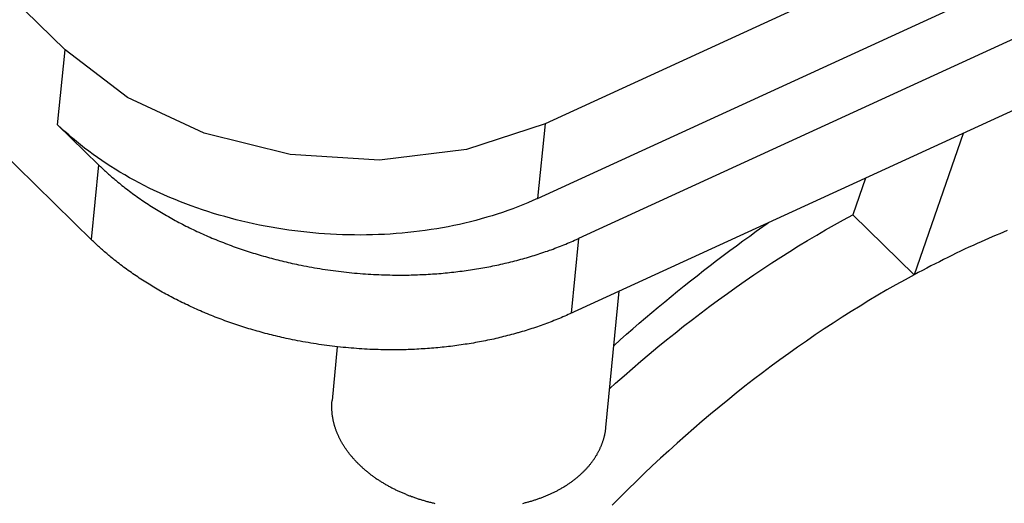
# Model space of a CAD drawing. Extents: x 0 to 594, y 0 to 420.
# Tile 63 of 105: x 531.693 to 533.124, y 111.938 to 112.641. Entities that reach past the tile are written whole.
import ezdxf

# ---------------------------------------------------------------- set-up
doc = ezdxf.new("R2010")
doc.units = 0
doc.header["$LTSCALE"] = 32.67
doc.layers.get('0').update_dxf_attribs({"linetype": 'CONTINUOUS'})
doc.layers.add('DATUM_AXIS', color=7, linetype='CONTINUOUS')

msp = doc.modelspace()

# ---------------------------------------------------------------- linework, layer by layer
at = {"color": 7, "linetype": 'CONTINUOUS'}
for p, q in [((554.9696, 122.8263), (532.4565, 112.4899)), ((532.4458, 112.3812), (554.959, 122.7176)), ((531.7588, 112.5972), (531.4816, 112.8688)), ((531.7481, 112.4884), (531.8076, 112.4302))]:
    msp.add_line(p, q, dxfattribs=at)
at = {"color": 9, "linetype": 'CONTINUOUS'}
for p, q in [((531.7481, 112.4884), (531.7588, 112.5972)), ((532.4565, 112.4899), (532.4458, 112.3812))]:
    msp.add_line(p, q, dxfattribs=at)
at = {"color": 7, "linetype": 'CONTINUOUS'}
for points in [[(532.4565, 112.4899), (532.3423, 112.4522), (532.2161, 112.4369), (532.0862, 112.4451), (531.9613, 112.4761), (531.8496, 112.5279), (531.7588, 112.5972)], [(532.4458, 112.3812), (532.4388, 112.378), (532.4317, 112.3749), (532.4245, 112.3719), (532.4172, 112.369), (532.4098, 112.3662), (532.4023, 112.3635), (532.3948, 112.3609), (532.3872, 112.3584), (532.3795, 112.356), (532.3718, 112.3537), (532.3639, 112.3514), (532.356, 112.3493), (532.3481, 112.3473), (532.3401, 112.3453), (532.332, 112.3435), (532.3239, 112.3417), (532.3157, 112.3401), (532.3075, 112.3386), (532.2992, 112.3372), (532.2909, 112.3358), (532.2825, 112.3346), (532.2741, 112.3335), (532.2657, 112.3324), (532.2572, 112.3315), (532.2487, 112.3307), (532.2402, 112.33), (532.2316, 112.3294), (532.223, 112.3289), (532.2144, 112.3285), (532.2057, 112.3282), (532.1971, 112.328), (532.1884, 112.3279), (532.1797, 112.328), (532.171, 112.3281), (532.1623, 112.3283), (532.1536, 112.3287), (532.1449, 112.3291), (532.1362, 112.3297), (532.1275, 112.3303), (532.1188, 112.3311), (532.1101, 112.3319), (532.1015, 112.3329), (532.0928, 112.334), (532.0842, 112.3351), (532.0755, 112.3364), (532.0669, 112.3378), (532.0584, 112.3393), (532.0498, 112.3408), (532.0413, 112.3425), (532.0328, 112.3443), (532.0244, 112.3462), (532.016, 112.3482), (532.0076, 112.3502), (531.9993, 112.3524), (531.991, 112.3547), (531.9828, 112.357), (531.9746, 112.3595), (531.9664, 112.3621), (531.9584, 112.3647), (531.9504, 112.3675), (531.9424, 112.3703), (531.9345, 112.3733), (531.9267, 112.3763), (531.9189, 112.3794), (531.9112, 112.3826), (531.9036, 112.3859), (531.8961, 112.3893), (531.8886, 112.3927), (531.8812, 112.3963), (531.8739, 112.3999), (531.8667, 112.4037), (531.8595, 112.4075), (531.8525, 112.4113), (531.8455, 112.4153), (531.8387, 112.4193), (531.8319, 112.4235), (531.8252, 112.4276), (531.8187, 112.4319), (531.8122, 112.4363), (531.8058, 112.4407), (531.7995, 112.4452), (531.7934, 112.4497), (531.7873, 112.4543), (531.7814, 112.459), (531.7755, 112.4638), (531.7698, 112.4686), (531.7642, 112.4735), (531.7587, 112.4784), (531.7534, 112.4834), (531.7481, 112.4884)]]:
    msp.add_lwpolyline(points, dxfattribs=at)
at = {"layer": 'DATUM_AXIS', "color": 7, "linetype": 'CONTINUOUS'}
for p, q in [((555.0203, 122.6602), (532.5052, 112.3229)), ((555.0078, 122.5506), (532.4927, 112.2133)), ((531.5294, 112.5836), (531.7988, 112.3196)), ((533.0642, 112.4757), (532.9929, 112.27)), ((531.8076, 112.4302), (531.809, 112.4288)), ((531.809, 112.4288), (531.8104, 112.4275)), ((531.8104, 112.4275), (531.8118, 112.4261)), ((531.8118, 112.4261), (531.8132, 112.4247)), ((531.8132, 112.4247), (531.8147, 112.4234)), ((531.8147, 112.4234), (531.8161, 112.422)), ((531.8161, 112.422), (531.8176, 112.4207)), ((531.8176, 112.4207), (531.819, 112.4193)), ((531.819, 112.4193), (531.8205, 112.418)), ((531.8205, 112.418), (531.822, 112.4167)), ((531.822, 112.4167), (531.8235, 112.4153)), ((531.8235, 112.4153), (531.825, 112.414)), ((531.825, 112.414), (531.8265, 112.4127)), ((531.8265, 112.4127), (531.828, 112.4114)), ((531.828, 112.4114), (531.8296, 112.4101)), ((531.8296, 112.4101), (531.8311, 112.4088)), ((532.9222, 112.4105), (532.9038, 112.3574)), ((531.8311, 112.4088), (531.8326, 112.4075)), ((531.8326, 112.4075), (531.8342, 112.4062)), ((531.8342, 112.4062), (531.8358, 112.4049)), ((531.8358, 112.4049), (531.8378, 112.4032)), ((531.8378, 112.4032), (531.84, 112.4015)), ((531.84, 112.4015), (531.8415, 112.4002)), ((531.8415, 112.4002), (531.8437, 112.3985)), ((531.8437, 112.3985), (531.8458, 112.3968)), ((531.8458, 112.3968), (531.848, 112.3951)), ((531.848, 112.3951), (531.8502, 112.3935)), ((531.8502, 112.3935), (531.8524, 112.3918)), ((531.8524, 112.3918), (531.8546, 112.3901)), ((531.8546, 112.3901), (531.8568, 112.3885)), ((531.8568, 112.3885), (531.859, 112.3869)), ((531.859, 112.3869), (531.8613, 112.3852)), ((531.8613, 112.3852), (531.8635, 112.3836)), ((531.8635, 112.3836), (531.8658, 112.382)), ((531.8658, 112.382), (531.8681, 112.3804)), ((531.8681, 112.3804), (531.8704, 112.3788)), ((531.8704, 112.3788), (531.8727, 112.3773)), ((531.8727, 112.3773), (531.875, 112.3757)), ((531.875, 112.3757), (531.8774, 112.3741)), ((531.8774, 112.3741), (531.8797, 112.3726)), ((531.8797, 112.3726), (531.8821, 112.3711)), ((531.8821, 112.3711), (531.8845, 112.3695)), ((531.8845, 112.3695), (531.8869, 112.368)), ((531.8869, 112.368), (531.8893, 112.3665)), ((531.8893, 112.3665), (531.8917, 112.365)), ((531.8917, 112.365), (531.8941, 112.3635)), ((531.8941, 112.3635), (531.8966, 112.362)), ((531.8966, 112.362), (531.899, 112.3605)), ((531.899, 112.3605), (531.9015, 112.3591)), ((531.9015, 112.3591), (531.904, 112.3576)), ((531.904, 112.3576), (531.9065, 112.3562)), ((531.9065, 112.3562), (531.909, 112.3548)), ((531.909, 112.3548), (531.9115, 112.3533)), ((531.9115, 112.3533), (531.914, 112.3519)), ((531.914, 112.3519), (531.9165, 112.3505)), ((532.9038, 112.3574), (532.9929, 112.27)), ((531.9165, 112.3505), (531.9191, 112.3491)), ((531.9191, 112.3491), (531.9217, 112.3478)), ((531.9217, 112.3478), (531.9242, 112.3464)), ((531.9242, 112.3464), (531.9268, 112.345)), ((531.9268, 112.345), (531.9294, 112.3437)), ((531.9294, 112.3437), (531.932, 112.3424)), ((531.932, 112.3424), (531.9346, 112.341)), ((531.9346, 112.341), (531.9373, 112.3397)), ((531.9373, 112.3397), (531.9399, 112.3384)), ((531.9399, 112.3384), (531.9426, 112.3371)), ((532.7636, 112.3334), (532.7733, 112.3403)), ((532.7733, 112.3403), (532.7808, 112.3456)), ((531.9426, 112.3371), (531.9452, 112.3358)), ((531.9452, 112.3358), (531.9479, 112.3346)), ((531.9479, 112.3346), (531.9506, 112.3333)), ((531.9506, 112.3333), (531.9533, 112.3321)), ((531.9533, 112.3321), (531.956, 112.3308)), ((531.956, 112.3308), (531.9587, 112.3296)), ((531.9587, 112.3296), (531.9614, 112.3284)), ((531.9614, 112.3284), (531.9641, 112.3272)), ((531.9641, 112.3272), (531.9669, 112.326)), ((531.9669, 112.326), (531.9696, 112.3248)), ((531.9696, 112.3248), (531.9724, 112.3236)), ((531.9724, 112.3236), (531.9751, 112.3225)), ((532.7443, 112.3195), (532.754, 112.3265)), ((532.754, 112.3265), (532.7636, 112.3334)), ((531.8002, 112.3183), (531.7988, 112.3196)), ((531.8016, 112.3169), (531.8002, 112.3183)), ((531.8031, 112.3155), (531.8016, 112.3169)), ((531.8045, 112.3142), (531.8031, 112.3155)), ((531.806, 112.3128), (531.8045, 112.3142)), ((531.8074, 112.3115), (531.806, 112.3128)), ((531.8089, 112.3102), (531.8074, 112.3115)), ((531.8104, 112.3088), (531.8089, 112.3102)), ((531.9751, 112.3225), (531.9779, 112.3213)), ((531.9779, 112.3213), (531.9807, 112.3202)), ((531.9807, 112.3202), (531.9835, 112.3191)), ((531.9835, 112.3191), (531.9863, 112.318)), ((531.9863, 112.318), (531.9891, 112.3169)), ((531.9891, 112.3169), (531.9919, 112.3158)), ((531.9919, 112.3158), (531.9948, 112.3147)), ((531.9948, 112.3147), (531.9976, 112.3136)), ((531.9976, 112.3136), (532.0005, 112.3126)), ((532.0005, 112.3126), (532.0033, 112.3115)), ((532.0033, 112.3115), (532.0062, 112.3105)), ((532.0062, 112.3105), (532.0091, 112.3095)), ((532.0091, 112.3095), (532.0119, 112.3085)), ((532.4709, 112.3086), (532.4735, 112.3096)), ((532.4735, 112.3096), (532.4762, 112.3107)), ((532.4762, 112.3107), (532.4788, 112.3117)), ((532.4788, 112.3117), (532.4815, 112.3127)), ((532.4815, 112.3127), (532.4841, 112.3138)), ((532.4841, 112.3138), (532.4867, 112.3148)), ((532.4867, 112.3148), (532.4893, 112.3159)), ((532.4893, 112.3159), (532.4919, 112.317)), ((532.4919, 112.317), (532.4944, 112.3181)), ((532.4944, 112.3181), (532.497, 112.3192)), ((532.497, 112.3192), (532.4995, 112.3204)), ((532.4995, 112.3204), (532.5021, 112.3215)), ((532.5021, 112.3215), (532.5052, 112.3229)), ((532.7251, 112.3053), (532.7347, 112.3124)), ((532.7347, 112.3124), (532.7443, 112.3195)), ((531.8119, 112.3075), (531.8104, 112.3088)), ((531.8134, 112.3062), (531.8119, 112.3075)), ((531.8149, 112.3048), (531.8134, 112.3062)), ((531.8164, 112.3035), (531.8149, 112.3048)), ((531.8179, 112.3022), (531.8164, 112.3035)), ((531.8194, 112.3009), (531.8179, 112.3022)), ((531.821, 112.2996), (531.8194, 112.3009)), ((531.8225, 112.2983), (531.821, 112.2996)), ((531.8241, 112.297), (531.8225, 112.2983)), ((531.8256, 112.2957), (531.8241, 112.297)), ((531.8277, 112.294), (531.8256, 112.2957)), ((532.0119, 112.3085), (532.0148, 112.3075)), ((532.0148, 112.3075), (532.0177, 112.3065)), ((532.0177, 112.3065), (532.0206, 112.3055)), ((532.0206, 112.3055), (532.0235, 112.3046)), ((532.0235, 112.3046), (532.0264, 112.3036)), ((532.0264, 112.3036), (532.0294, 112.3027)), ((532.0294, 112.3027), (532.0323, 112.3018)), ((532.0323, 112.3018), (532.0352, 112.3009)), ((532.0352, 112.3009), (532.0382, 112.3)), ((532.0382, 112.3), (532.0411, 112.2991)), ((532.0411, 112.2991), (532.0441, 112.2982)), ((532.0441, 112.2982), (532.0471, 112.2974)), ((532.0471, 112.2974), (532.05, 112.2965)), ((532.05, 112.2965), (532.053, 112.2957)), ((532.053, 112.2957), (532.056, 112.2949)), ((532.056, 112.2949), (532.059, 112.2941)), ((532.427, 112.2942), (532.4298, 112.295)), ((532.4298, 112.295), (532.4326, 112.2958)), ((532.4326, 112.2958), (532.4354, 112.2967)), ((532.4354, 112.2967), (532.4382, 112.2975)), ((532.4382, 112.2975), (532.4409, 112.2984)), ((532.4409, 112.2984), (532.4437, 112.2992)), ((532.4437, 112.2992), (532.4465, 112.3001)), ((532.4465, 112.3001), (532.4492, 112.301)), ((532.4492, 112.301), (532.452, 112.3019)), ((532.452, 112.3019), (532.4547, 112.3028)), ((532.4547, 112.3028), (532.4574, 112.3038)), ((532.4574, 112.3038), (532.4601, 112.3047)), ((532.4601, 112.3047), (532.4628, 112.3057)), ((532.4628, 112.3057), (532.4655, 112.3066)), ((532.4655, 112.3066), (532.4682, 112.3076)), ((532.4682, 112.3076), (532.4709, 112.3086)), ((532.706, 112.2909), (532.7156, 112.2981)), ((532.7156, 112.2981), (532.7251, 112.3053)), ((531.8288, 112.2931), (531.8277, 112.294)), ((531.8309, 112.2914), (531.8288, 112.2931)), ((531.8331, 112.2897), (531.8309, 112.2914)), ((531.8352, 112.2881), (531.8331, 112.2897)), ((531.8374, 112.2864), (531.8352, 112.2881)), ((531.8395, 112.2847), (531.8374, 112.2864)), ((531.8417, 112.2831), (531.8395, 112.2847)), ((531.8439, 112.2814), (531.8417, 112.2831)), ((531.8462, 112.2798), (531.8439, 112.2814)), ((532.059, 112.2941), (532.062, 112.2933)), ((532.062, 112.2933), (532.065, 112.2925)), ((532.065, 112.2925), (532.068, 112.2917)), ((532.068, 112.2917), (532.071, 112.291)), ((532.071, 112.291), (532.074, 112.2902)), ((532.074, 112.2902), (532.0771, 112.2895)), ((532.0771, 112.2895), (532.0801, 112.2888)), ((532.0801, 112.2888), (532.0831, 112.2881)), ((532.0831, 112.2881), (532.0862, 112.2874)), ((532.0862, 112.2874), (532.0892, 112.2867)), ((532.0892, 112.2867), (532.0922, 112.2861)), ((532.0922, 112.2861), (532.0953, 112.2854)), ((532.0953, 112.2854), (532.0984, 112.2848)), ((532.0984, 112.2848), (532.1022, 112.284)), ((532.1022, 112.284), (532.106, 112.2832)), ((532.106, 112.2832), (532.1099, 112.2825)), ((532.1099, 112.2825), (532.1137, 112.2818)), ((532.1137, 112.2818), (532.1176, 112.2811)), ((532.1176, 112.2811), (532.1214, 112.2804)), ((532.1214, 112.2804), (532.1253, 112.2797)), ((532.366, 112.2802), (532.369, 112.2807)), ((532.369, 112.2807), (532.372, 112.2813)), ((532.372, 112.2813), (532.3749, 112.2818)), ((532.3749, 112.2818), (532.3779, 112.2824)), ((532.3779, 112.2824), (532.3808, 112.283)), ((532.3808, 112.283), (532.3838, 112.2836)), ((532.3838, 112.2836), (532.3867, 112.2842)), ((532.3867, 112.2842), (532.3896, 112.2848)), ((532.3896, 112.2848), (532.3925, 112.2855)), ((532.3925, 112.2855), (532.3954, 112.2861)), ((532.3954, 112.2861), (532.3984, 112.2868)), ((532.3984, 112.2868), (532.4012, 112.2875)), ((532.4012, 112.2875), (532.4041, 112.2882)), ((532.4041, 112.2882), (532.407, 112.2889)), ((532.407, 112.2889), (532.4099, 112.2896)), ((532.4099, 112.2896), (532.4128, 112.2903)), ((532.4128, 112.2903), (532.4156, 112.2911)), ((532.4156, 112.2911), (532.4185, 112.2918)), ((532.4185, 112.2918), (532.4213, 112.2926)), ((532.4213, 112.2926), (532.4241, 112.2934)), ((532.4241, 112.2934), (532.427, 112.2942)), ((532.687, 112.2763), (532.6965, 112.2836)), ((532.6965, 112.2836), (532.706, 112.2909)), ((531.8484, 112.2781), (531.8462, 112.2798)), ((531.8506, 112.2765), (531.8484, 112.2781)), ((531.8529, 112.2749), (531.8506, 112.2765)), ((531.8552, 112.2733), (531.8529, 112.2749)), ((531.8575, 112.2717), (531.8552, 112.2733)), ((531.8598, 112.2701), (531.8575, 112.2717)), ((531.8621, 112.2685), (531.8598, 112.2701)), ((531.8644, 112.267), (531.8621, 112.2685)), ((531.8667, 112.2654), (531.8644, 112.267)), ((532.1253, 112.2797), (532.1292, 112.2791)), ((532.1292, 112.2791), (532.133, 112.2785)), ((532.133, 112.2785), (532.1369, 112.2779)), ((532.1369, 112.2779), (532.1408, 112.2773)), ((532.1408, 112.2773), (532.1447, 112.2767)), ((532.1447, 112.2767), (532.1486, 112.2762)), ((532.1486, 112.2762), (532.1525, 112.2757)), ((532.1525, 112.2757), (532.1564, 112.2752)), ((532.1564, 112.2752), (532.1603, 112.2747)), ((532.1603, 112.2747), (532.1642, 112.2743)), ((532.1642, 112.2743), (532.1681, 112.2738)), ((532.1681, 112.2738), (532.172, 112.2734)), ((532.172, 112.2734), (532.1759, 112.2731)), ((532.1759, 112.2731), (532.1798, 112.2727)), ((532.1798, 112.2727), (532.1837, 112.2723)), ((532.1837, 112.2723), (532.1876, 112.272)), ((532.1876, 112.272), (532.1916, 112.2717)), ((532.1916, 112.2717), (532.1955, 112.2714)), ((532.1955, 112.2714), (532.1994, 112.2712)), ((532.1994, 112.2712), (532.2033, 112.2709)), ((532.2033, 112.2709), (532.2072, 112.2707)), ((532.2072, 112.2707), (532.2112, 112.2705)), ((532.2112, 112.2705), (532.2151, 112.2703)), ((532.2151, 112.2703), (532.219, 112.2702)), ((532.219, 112.2702), (532.2229, 112.2701)), ((532.2229, 112.2701), (532.2268, 112.2699)), ((532.2268, 112.2699), (532.2308, 112.2699)), ((532.2308, 112.2699), (532.2347, 112.2698)), ((532.2347, 112.2698), (532.2386, 112.2697)), ((532.2386, 112.2697), (532.2425, 112.2697)), ((532.2425, 112.2697), (532.2464, 112.2697)), ((532.2464, 112.2697), (532.2488, 112.2697)), ((532.2488, 112.2697), (532.2527, 112.2697)), ((532.2527, 112.2697), (532.2558, 112.2698)), ((532.2558, 112.2698), (532.2589, 112.2698)), ((532.2589, 112.2698), (532.262, 112.2699)), ((532.262, 112.2699), (532.2651, 112.27)), ((532.2651, 112.27), (532.2683, 112.2701)), ((532.2683, 112.2701), (532.2714, 112.2702)), ((532.2714, 112.2702), (532.2745, 112.2703)), ((532.2745, 112.2703), (532.2776, 112.2704)), ((532.2776, 112.2704), (532.2807, 112.2706)), ((532.2807, 112.2706), (532.2838, 112.2707)), ((532.2838, 112.2707), (532.2869, 112.2709)), ((532.2869, 112.2709), (532.29, 112.2711)), ((532.29, 112.2711), (532.2931, 112.2713)), ((532.2931, 112.2713), (532.2962, 112.2715)), ((532.2962, 112.2715), (532.2993, 112.2717)), ((532.2993, 112.2717), (532.3023, 112.272)), ((532.3023, 112.272), (532.3054, 112.2722)), ((532.3054, 112.2722), (532.3085, 112.2725)), ((532.3085, 112.2725), (532.3116, 112.2728)), ((532.3116, 112.2728), (532.3146, 112.2731)), ((532.3146, 112.2731), (532.3177, 112.2734)), ((532.3177, 112.2734), (532.3208, 112.2737)), ((532.3208, 112.2737), (532.3238, 112.2741)), ((532.3238, 112.2741), (532.3269, 112.2744)), ((532.3269, 112.2744), (532.3299, 112.2748)), ((532.3299, 112.2748), (532.3329, 112.2752)), ((532.3329, 112.2752), (532.336, 112.2755)), ((532.336, 112.2755), (532.339, 112.2759)), ((532.339, 112.2759), (532.342, 112.2764)), ((532.342, 112.2764), (532.345, 112.2768)), ((532.345, 112.2768), (532.3481, 112.2772)), ((532.3481, 112.2772), (532.3511, 112.2777)), ((532.3511, 112.2777), (532.3541, 112.2782)), ((532.3541, 112.2782), (532.3571, 112.2787)), ((532.3571, 112.2787), (532.3601, 112.2791)), ((532.3601, 112.2791), (532.363, 112.2797)), ((532.363, 112.2797), (532.366, 112.2802)), ((532.6681, 112.2614), (532.6775, 112.2688)), ((532.6775, 112.2688), (532.687, 112.2763)), ((531.8691, 112.2639), (531.8667, 112.2654)), ((531.8715, 112.2623), (531.8691, 112.2639)), ((531.8738, 112.2608), (531.8715, 112.2623)), ((531.8762, 112.2593), (531.8738, 112.2608)), ((531.8786, 112.2578), (531.8762, 112.2593)), ((531.8811, 112.2563), (531.8786, 112.2578)), ((531.8835, 112.2548), (531.8811, 112.2563)), ((531.8853, 112.2537), (531.8835, 112.2548)), ((531.8878, 112.2522), (531.8853, 112.2537)), ((531.8902, 112.2507), (531.8878, 112.2522)), ((532.6492, 112.2463), (532.6586, 112.2539)), ((532.6586, 112.2539), (532.6681, 112.2614)), ((531.8927, 112.2493), (531.8902, 112.2507)), ((531.8952, 112.2478), (531.8927, 112.2493)), ((531.8977, 112.2464), (531.8952, 112.2478)), ((531.9002, 112.245), (531.8977, 112.2464)), ((531.9027, 112.2436), (531.9002, 112.245)), ((531.9053, 112.2421), (531.9027, 112.2436)), ((531.9078, 112.2408), (531.9053, 112.2421)), ((531.9104, 112.2394), (531.9078, 112.2408)), ((531.913, 112.238), (531.9104, 112.2394)), ((531.9155, 112.2366), (531.913, 112.238)), ((532.6305, 112.231), (532.6399, 112.2386)), ((532.6399, 112.2386), (532.6492, 112.2463)), ((531.9181, 112.2353), (531.9155, 112.2366)), ((531.9207, 112.234), (531.9181, 112.2353)), ((531.9234, 112.2326), (531.9207, 112.234)), ((531.926, 112.2313), (531.9234, 112.2326)), ((531.9286, 112.23), (531.926, 112.2313)), ((531.9313, 112.2287), (531.9286, 112.23)), ((531.9339, 112.2274), (531.9313, 112.2287)), ((531.9366, 112.2262), (531.9339, 112.2274)), ((531.9393, 112.2249), (531.9366, 112.2262)), ((531.942, 112.2236), (531.9393, 112.2249)), ((531.9447, 112.2224), (531.942, 112.2236)), ((532.6119, 112.2154), (532.6212, 112.2232)), ((532.6212, 112.2232), (532.6305, 112.231)), ((531.9474, 112.2212), (531.9447, 112.2224)), ((531.9501, 112.2199), (531.9474, 112.2212)), ((531.9528, 112.2187), (531.9501, 112.2199)), ((531.9555, 112.2175), (531.9528, 112.2187)), ((531.9583, 112.2164), (531.9555, 112.2175)), ((531.9611, 112.2152), (531.9583, 112.2164)), ((531.9631, 112.2143), (531.9611, 112.2152)), ((531.9659, 112.2132), (531.9631, 112.2143)), ((531.9687, 112.212), (531.9659, 112.2132)), ((531.9715, 112.2109), (531.9687, 112.212)), ((531.9743, 112.2098), (531.9715, 112.2109)), ((531.9771, 112.2087), (531.9743, 112.2098)), ((532.4825, 112.2088), (532.4799, 112.2077)), ((532.4851, 112.2099), (532.4825, 112.2088)), ((532.4876, 112.2111), (532.4851, 112.2099)), ((532.4902, 112.2122), (532.4876, 112.2111)), ((532.4927, 112.2133), (532.4902, 112.2122)), ((532.6026, 112.2076), (532.6119, 112.2154)), ((531.9799, 112.2076), (531.9771, 112.2087)), ((531.9827, 112.2065), (531.9799, 112.2076)), ((531.9856, 112.2054), (531.9827, 112.2065)), ((531.9884, 112.2044), (531.9856, 112.2054)), ((531.9913, 112.2033), (531.9884, 112.2044)), ((531.9941, 112.2023), (531.9913, 112.2033)), ((531.997, 112.2013), (531.9941, 112.2023)), ((531.9999, 112.2003), (531.997, 112.2013)), ((532.0028, 112.1993), (531.9999, 112.2003)), ((532.0056, 112.1983), (532.0028, 112.1993)), ((532.0085, 112.1973), (532.0056, 112.1983)), ((532.0114, 112.1963), (532.0085, 112.1973)), ((532.0144, 112.1954), (532.0114, 112.1963)), ((532.0173, 112.1944), (532.0144, 112.1954)), ((532.0202, 112.1935), (532.0173, 112.1944)), ((532.4454, 112.1946), (532.4427, 112.1936)), ((532.4481, 112.1955), (532.4454, 112.1946)), ((532.4508, 112.1965), (532.4481, 112.1955)), ((532.4535, 112.1974), (532.4508, 112.1965)), ((532.4562, 112.1984), (532.4535, 112.1974)), ((532.4589, 112.1994), (532.4562, 112.1984)), ((532.4616, 112.2004), (532.4589, 112.1994)), ((532.4642, 112.2014), (532.4616, 112.2004)), ((532.4669, 112.2024), (532.4642, 112.2014)), ((532.4695, 112.2035), (532.4669, 112.2024)), ((532.4721, 112.2045), (532.4695, 112.2035)), ((532.4747, 112.2056), (532.4721, 112.2045)), ((532.4774, 112.2066), (532.4747, 112.2056)), ((532.4799, 112.2077), (532.4774, 112.2066)), ((532.5842, 112.1917), (532.5934, 112.1997)), ((532.5934, 112.1997), (532.6026, 112.2076)), ((532.0231, 112.1926), (532.0202, 112.1935)), ((532.0261, 112.1917), (532.0231, 112.1926)), ((532.029, 112.1908), (532.0261, 112.1917)), ((532.032, 112.1899), (532.029, 112.1908)), ((532.035, 112.1891), (532.032, 112.1899)), ((532.0379, 112.1882), (532.035, 112.1891)), ((532.0409, 112.1874), (532.0379, 112.1882)), ((532.0439, 112.1866), (532.0409, 112.1874)), ((532.0469, 112.1857), (532.0439, 112.1866)), ((532.0499, 112.1849), (532.0469, 112.1857)), ((532.0529, 112.1842), (532.0499, 112.1849)), ((532.0559, 112.1834), (532.0529, 112.1842)), ((532.0589, 112.1826), (532.0559, 112.1834)), ((532.0619, 112.1819), (532.0589, 112.1826)), ((532.0649, 112.1811), (532.0619, 112.1819)), ((532.0679, 112.1804), (532.0649, 112.1811)), ((532.071, 112.1797), (532.0679, 112.1804)), ((532.3964, 112.1802), (532.3935, 112.1794)), ((532.3993, 112.1809), (532.3964, 112.1802)), ((532.4021, 112.1816), (532.3993, 112.1809)), ((532.405, 112.1823), (532.4021, 112.1816)), ((532.4078, 112.1831), (532.405, 112.1823)), ((532.4107, 112.1839), (532.4078, 112.1831)), ((532.4135, 112.1847), (532.4107, 112.1839)), ((532.4163, 112.1855), (532.4135, 112.1847)), ((532.4177, 112.1859), (532.4163, 112.1855)), ((532.4205, 112.1867), (532.4177, 112.1859)), ((532.4233, 112.1875), (532.4205, 112.1867)), ((532.4261, 112.1883), (532.4233, 112.1875)), ((532.4289, 112.1892), (532.4261, 112.1883)), ((532.4317, 112.1901), (532.4289, 112.1892)), ((532.4345, 112.1909), (532.4317, 112.1901)), ((532.4372, 112.1918), (532.4345, 112.1909)), ((532.44, 112.1927), (532.4372, 112.1918)), ((532.4427, 112.1936), (532.44, 112.1927)), ((532.5658, 112.1756), (532.575, 112.1837)), ((532.575, 112.1837), (532.5842, 112.1917)), ((532.074, 112.179), (532.071, 112.1797)), ((532.077, 112.1783), (532.074, 112.179)), ((532.0801, 112.1776), (532.077, 112.1783)), ((532.0831, 112.177), (532.0801, 112.1776)), ((532.0862, 112.1763), (532.0831, 112.177)), ((532.0893, 112.1757), (532.0862, 112.1763)), ((532.0931, 112.1749), (532.0893, 112.1757)), ((532.0969, 112.1742), (532.0931, 112.1749)), ((532.1008, 112.1734), (532.0969, 112.1742)), ((532.1046, 112.1727), (532.1008, 112.1734)), ((532.1085, 112.172), (532.1046, 112.1727)), ((532.1123, 112.1714), (532.1085, 112.172)), ((532.1162, 112.1707), (532.1123, 112.1714)), ((532.1201, 112.1701), (532.1162, 112.1707)), ((532.124, 112.1695), (532.1201, 112.1701)), ((532.1278, 112.1689), (532.124, 112.1695)), ((532.1317, 112.1683), (532.1278, 112.1689)), ((532.1356, 112.1678), (532.1317, 112.1683)), ((532.1395, 112.1673), (532.1356, 112.1678)), ((532.1434, 112.1668), (532.1395, 112.1673)), ((532.1473, 112.1663), (532.1434, 112.1668)), ((532.1512, 112.1658), (532.1473, 112.1663)), ((532.1551, 112.1654), (532.1512, 112.1658)), ((532.3193, 112.166), (532.3162, 112.1657)), ((532.3223, 112.1664), (532.3193, 112.166)), ((532.3253, 112.1668), (532.3223, 112.1664)), ((532.3284, 112.1672), (532.3253, 112.1668)), ((532.3314, 112.1676), (532.3284, 112.1672)), ((532.3344, 112.1681), (532.3314, 112.1676)), ((532.3374, 112.1685), (532.3344, 112.1681)), ((532.3404, 112.169), (532.3374, 112.1685)), ((532.3434, 112.1694), (532.3404, 112.169)), ((532.3464, 112.1699), (532.3434, 112.1694)), ((532.3494, 112.1704), (532.3464, 112.1699)), ((532.3524, 112.1709), (532.3494, 112.1704)), ((532.3554, 112.1714), (532.3524, 112.1709)), ((532.3584, 112.172), (532.3554, 112.1714)), ((532.3613, 112.1725), (532.3584, 112.172)), ((532.3643, 112.1731), (532.3613, 112.1725)), ((532.3672, 112.1737), (532.3643, 112.1731)), ((532.3702, 112.1743), (532.3672, 112.1737)), ((532.3731, 112.1749), (532.3702, 112.1743)), ((532.3761, 112.1755), (532.3731, 112.1749)), ((532.379, 112.1761), (532.3761, 112.1755)), ((532.3819, 112.1767), (532.379, 112.1761)), ((532.3848, 112.1774), (532.3819, 112.1767)), ((532.3877, 112.1781), (532.3848, 112.1774)), ((532.3906, 112.1788), (532.3877, 112.1781)), ((532.3935, 112.1794), (532.3906, 112.1788)), ((532.5568, 112.1675), (532.5658, 112.1756)), ((532.1546, 112.1654), (532.147, 112.0872)), ((532.159, 112.1649), (532.1551, 112.1654)), ((532.1629, 112.1645), (532.159, 112.1649)), ((532.1668, 112.1642), (532.1629, 112.1645)), ((532.1707, 112.1638), (532.1668, 112.1642)), ((532.1747, 112.1635), (532.1707, 112.1638)), ((532.1786, 112.1632), (532.1747, 112.1635)), ((532.1825, 112.1629), (532.1786, 112.1632)), ((532.1864, 112.1626), (532.1825, 112.1629)), ((532.1903, 112.1623), (532.1864, 112.1626)), ((532.1943, 112.1621), (532.1903, 112.1623)), ((532.1982, 112.1619), (532.1943, 112.1621)), ((532.2021, 112.1617), (532.1982, 112.1619)), ((532.206, 112.1615), (532.2021, 112.1617)), ((532.2099, 112.1614), (532.206, 112.1615)), ((532.2139, 112.1613), (532.2099, 112.1614)), ((532.2178, 112.1612), (532.2139, 112.1613)), ((532.2217, 112.1611), (532.2178, 112.1612)), ((532.2256, 112.161), (532.2217, 112.1611)), ((532.2295, 112.161), (532.2256, 112.161)), ((532.2381, 112.161), (532.2342, 112.161)), ((532.242, 112.161), (532.2381, 112.161)), ((532.2452, 112.161), (532.242, 112.161)), ((532.2483, 112.1611), (532.2452, 112.161)), ((532.2514, 112.1612), (532.2483, 112.1611)), ((532.2545, 112.1612), (532.2514, 112.1612)), ((532.2576, 112.1613), (532.2545, 112.1612)), ((532.2607, 112.1614), (532.2576, 112.1613)), ((532.2639, 112.1616), (532.2607, 112.1614)), ((532.267, 112.1617), (532.2639, 112.1616)), ((532.2701, 112.1618), (532.267, 112.1617)), ((532.2732, 112.162), (532.2701, 112.1618)), ((532.2763, 112.1622), (532.2732, 112.162)), ((532.2794, 112.1624), (532.2763, 112.1622)), ((532.2825, 112.1626), (532.2794, 112.1624)), ((532.2856, 112.1628), (532.2825, 112.1626)), ((532.2886, 112.163), (532.2856, 112.1628)), ((532.2917, 112.1633), (532.2886, 112.163)), ((532.2948, 112.1635), (532.2917, 112.1633)), ((532.2979, 112.1638), (532.2948, 112.1635)), ((532.3009, 112.1641), (532.2979, 112.1638)), ((532.304, 112.1644), (532.3009, 112.1641)), ((532.3071, 112.1647), (532.304, 112.1644)), ((532.3101, 112.165), (532.3071, 112.1647)), ((532.3132, 112.1653), (532.3101, 112.165)), ((532.3162, 112.1657), (532.3132, 112.1653))]:
    msp.add_line(p, q, dxfattribs=at)
at = {"layer": 'DATUM_AXIS', "color": 9, "linetype": 'CONTINUOUS'}
for p, q in [((531.8076, 112.4302), (531.7969, 112.3215)), ((533.1067, 112.3253), (533.1012, 112.3229)), ((533.1121, 112.3276), (533.1067, 112.3253)), ((533.1175, 112.3299), (533.1121, 112.3276)), ((533.1229, 112.3321), (533.1175, 112.3299)), ((533.1283, 112.3344), (533.1229, 112.3321)), ((532.5052, 112.3229), (532.4946, 112.2142)), ((533.0727, 112.3101), (533.0665, 112.3072)), ((533.0788, 112.3129), (533.0727, 112.3101)), ((533.0849, 112.3157), (533.0788, 112.3129)), ((533.0904, 112.3181), (533.0849, 112.3157)), ((533.0958, 112.3205), (533.0904, 112.3181)), ((533.1012, 112.3229), (533.0958, 112.3205)), ((533.042, 112.2954), (533.0359, 112.2923)), ((533.0481, 112.2984), (533.042, 112.2954)), ((533.0543, 112.3014), (533.0481, 112.2984)), ((533.0604, 112.3043), (533.0543, 112.3014)), ((533.0665, 112.3072), (533.0604, 112.3043)), ((533.0174, 112.283), (533.0113, 112.2798)), ((533.0236, 112.2861), (533.0174, 112.283)), ((533.0297, 112.2892), (533.0236, 112.2861)), ((533.0359, 112.2923), (533.0297, 112.2892)), ((532.999, 112.2733), (532.9929, 112.27)), ((533.0052, 112.2766), (532.999, 112.2733)), ((533.0113, 112.2798), (533.0052, 112.2766))]:
    msp.add_line(p, q, dxfattribs=at)
at = {"layer": 'DATUM_AXIS', "color": 7, "linetype": 'CONTINUOUS'}
for points in [[(532.5506, 112.1047), (532.5592, 112.1125), (532.5714, 112.1233), (532.5835, 112.1339), (532.5958, 112.1445), (532.6081, 112.1549), (532.6205, 112.1652), (532.633, 112.1754), (532.6455, 112.1854), (532.658, 112.1954), (532.6707, 112.2052), (532.6833, 112.2148), (532.696, 112.2244), (532.7088, 112.2338), (532.7216, 112.243), (532.7344, 112.2522), (532.7473, 112.2612), (532.7602, 112.27), (532.7732, 112.2787), (532.7862, 112.2873), (532.7992, 112.2957), (532.8122, 112.3039), (532.8252, 112.312), (532.8383, 112.32), (532.8514, 112.3278), (532.8644, 112.3354), (532.8775, 112.3429), (532.8906, 112.3502), (532.9038, 112.3574)], [(532.9929, 112.27), (532.9798, 112.2629), (532.9667, 112.2555), (532.9536, 112.2481), (532.9405, 112.2404), (532.9274, 112.2326), (532.9144, 112.2247), (532.9013, 112.2166), (532.8883, 112.2083), (532.8753, 112.1999), (532.8623, 112.1913), (532.8494, 112.1826), (532.8365, 112.1738), (532.8236, 112.1648), (532.8107, 112.1557), (532.7979, 112.1464), (532.7852, 112.137), (532.7725, 112.1275), (532.7598, 112.1178), (532.7472, 112.108), (532.7346, 112.0981), (532.7221, 112.088), (532.7096, 112.0778), (532.6973, 112.0675), (532.6849, 112.0571), (532.6727, 112.0466), (532.6605, 112.0359), (532.6484, 112.0251), (532.6363, 112.0142), (532.6244, 112.0033), (532.6125, 111.9922), (532.6007, 111.981), (532.5889, 111.9697), (532.5773, 111.9582), (532.5658, 111.9467), (532.5543, 111.9352)], [(532.4281, 111.9387), (532.4293, 111.939), (532.4305, 111.9393), (532.4318, 111.9397), (532.433, 111.94), (532.4342, 111.9404), (532.4354, 111.9407), (532.4367, 111.9411), (532.4379, 111.9414), (532.4391, 111.9418), (532.4403, 111.9422), (532.4415, 111.9426), (532.4427, 111.943), (532.4438, 111.9433), (532.445, 111.9438), (532.4462, 111.9442), (532.4474, 111.9446), (532.4485, 111.945), (532.4497, 111.9454), (532.4509, 111.9458), (532.452, 111.9463), (532.4532, 111.9467), (532.4543, 111.9472), (532.4555, 111.9476), (532.4566, 111.9481), (532.4577, 111.9485), (532.4588, 111.949), (532.46, 111.9495), (532.4611, 111.95), (532.4622, 111.9504), (532.4633, 111.9509), (532.4644, 111.9514), (532.4655, 111.9519), (532.4666, 111.9524), (532.4676, 111.9529), (532.4687, 111.9535), (532.4698, 111.954), (532.4709, 111.9545), (532.4719, 111.955), (532.473, 111.9556), (532.474, 111.9561), (532.4751, 111.9567), (532.4761, 111.9572), (532.4771, 111.9578), (532.4781, 111.9584), (532.4792, 111.9589), (532.4802, 111.9595), (532.4812, 111.9601), (532.4822, 111.9607), (532.4832, 111.9613), (532.4841, 111.9619), (532.4851, 111.9625), (532.4861, 111.9631), (532.4871, 111.9637), (532.488, 111.9643), (532.489, 111.9649), (532.4899, 111.9655), (532.4908, 111.9662), (532.4918, 111.9668), (532.4927, 111.9674), (532.4936, 111.9681), (532.4945, 111.9687), (532.4954, 111.9694), (532.4963, 111.97), (532.4972, 111.9707), (532.4981, 111.9713), (532.499, 111.972), (532.4999, 111.9727), (532.5007, 111.9734), (532.5016, 111.9741), (532.5024, 111.9747), (532.5033, 111.9754), (532.5041, 111.9761), (532.5049, 111.9768), (532.5057, 111.9775), (532.5066, 111.9782), (532.5074, 111.979), (532.5082, 111.9797), (532.5089, 111.9804), (532.5097, 111.9811), (532.5105, 111.9819), (532.5113, 111.9826), (532.512, 111.9833), (532.5128, 111.9841), (532.5135, 111.9848), (532.5143, 111.9856), (532.515, 111.9863), (532.5157, 111.9871), (532.5164, 111.9878), (532.5171, 111.9886), (532.5178, 111.9894), (532.5185, 111.9901), (532.5192, 111.9909), (532.5199, 111.9917), (532.5205, 111.9925), (532.5212, 111.9933), (532.5218, 111.9941), (532.5225, 111.9948), (532.5231, 111.9956), (532.5237, 111.9964), (532.5243, 111.9972), (532.5249, 111.9981), (532.5255, 111.9989), (532.5261, 111.9997), (532.5267, 112.0005), (532.5273, 112.0013), (532.5278, 112.0021), (532.5284, 112.003), (532.5289, 112.0038), (532.5295, 112.0046), (532.53, 112.0055), (532.5305, 112.0063), (532.5311, 112.0071), (532.5316, 112.008), (532.5321, 112.0088), (532.5325, 112.0097), (532.533, 112.0105), (532.5335, 112.0114), (532.534, 112.0122), (532.5344, 112.0131), (532.5349, 112.014), (532.5353, 112.0148), (532.5357, 112.0157), (532.5361, 112.0166), (532.5365, 112.0174), (532.5369, 112.0183), (532.5373, 112.0192), (532.5377, 112.0201), (532.5381, 112.0209), (532.5385, 112.0218), (532.5388, 112.0227), (532.5392, 112.0236), (532.5395, 112.0245), (532.5398, 112.0254), (532.5401, 112.0263), (532.5405, 112.0272), (532.5408, 112.0281), (532.541, 112.029), (532.5413, 112.0299), (532.5416, 112.0308), (532.5419, 112.0317), (532.5421, 112.0326), (532.5424, 112.0335), (532.5426, 112.0344), (532.5428, 112.0353), (532.5431, 112.0362), (532.5433, 112.0371), (532.5435, 112.038), (532.5437, 112.039), (532.5439, 112.0399), (532.544, 112.0408), (532.5442, 112.0417), (532.5443, 112.0426), (532.5445, 112.0436), (532.5446, 112.0445), (532.5448, 112.0454), (532.5449, 112.0463), (532.545, 112.0473), (532.5451, 112.0482), (532.5644, 112.2462)], [(532.2342, 112.161), (532.2303, 112.161), (532.2295, 112.161)], [(532.1859, 111.9946), (532.185, 111.9954), (532.1842, 111.9962), (532.1835, 111.997), (532.1827, 111.9978), (532.1819, 111.9986), (532.1811, 111.9994), (532.1804, 112.0002), (532.1796, 112.001), (532.1789, 112.0019), (532.1781, 112.0027), (532.1774, 112.0035), (532.1767, 112.0043), (532.176, 112.0052), (532.1753, 112.006), (532.1746, 112.0069), (532.1739, 112.0077), (532.1732, 112.0085), (532.1725, 112.0094), (532.1719, 112.0102), (532.1712, 112.0111), (532.1705, 112.012), (532.1699, 112.0128), (532.1693, 112.0137), (532.1686, 112.0145), (532.168, 112.0154), (532.1674, 112.0163), (532.1668, 112.0171), (532.1662, 112.018), (532.1656, 112.0189), (532.1651, 112.0198), (532.1645, 112.0206), (532.1639, 112.0215), (532.1634, 112.0224), (532.1628, 112.0233), (532.1623, 112.0242), (532.1618, 112.0251), (532.1613, 112.026), (532.1608, 112.0269), (532.1603, 112.0278), (532.1598, 112.0287), (532.1593, 112.0296), (532.1588, 112.0305), (532.1584, 112.0314), (532.1579, 112.0323), (532.1575, 112.0332), (532.157, 112.0341), (532.1566, 112.035), (532.1562, 112.0359), (532.1558, 112.0368), (532.1554, 112.0377), (532.155, 112.0387), (532.1546, 112.0396), (532.1542, 112.0405), (532.1538, 112.0414), (532.1535, 112.0423), (532.1531, 112.0433), (532.1528, 112.0442), (532.1524, 112.0451), (532.1521, 112.046), (532.1518, 112.047), (532.1515, 112.0479), (532.1512, 112.0488), (532.1509, 112.0497), (532.1506, 112.0507), (532.1504, 112.0516), (532.1501, 112.0525), (532.1499, 112.0535), (532.1496, 112.0544), (532.1494, 112.0553), (532.1492, 112.0563), (532.149, 112.0572), (532.1488, 112.0582), (532.1486, 112.0591), (532.1484, 112.06), (532.1482, 112.061), (532.148, 112.0619), (532.1479, 112.0628), (532.1477, 112.0638), (532.1476, 112.0647), (532.1475, 112.0657), (532.1473, 112.0666), (532.1472, 112.0675), (532.1471, 112.0685), (532.147, 112.0694), (532.1469, 112.0703), (532.1469, 112.0713), (532.1468, 112.0722), (532.1467, 112.0732), (532.1467, 112.0741), (532.1467, 112.075), (532.1466, 112.076), (532.1466, 112.0769), (532.1466, 112.0779), (532.1466, 112.0788), (532.1466, 112.0797), (532.1466, 112.0807), (532.1466, 112.0816), (532.1467, 112.0825), (532.1467, 112.0835), (532.1468, 112.0844), (532.1468, 112.0853), (532.1469, 112.0863), (532.147, 112.0872)], [(532.1859, 111.9946), (532.1867, 111.9938), (532.1875, 111.993), (532.1883, 111.9922), (532.1892, 111.9914), (532.19, 111.9907), (532.1908, 111.9899), (532.1917, 111.9891), (532.1926, 111.9883), (532.1934, 111.9876), (532.1943, 111.9868), (532.1952, 111.9861), (532.1961, 111.9853), (532.197, 111.9846), (532.1979, 111.9838), (532.1988, 111.9831), (532.1997, 111.9823), (532.2007, 111.9816), (532.2016, 111.9809), (532.2025, 111.9802), (532.2035, 111.9794), (532.2044, 111.9787), (532.2054, 111.978), (532.2064, 111.9773), (532.2073, 111.9766), (532.2083, 111.9759), (532.2093, 111.9752), (532.2103, 111.9745), (532.2113, 111.9738), (532.2123, 111.9731), (532.2133, 111.9725), (532.2143, 111.9718), (532.2154, 111.9711), (532.2164, 111.9705), (532.2174, 111.9698), (532.2185, 111.9691), (532.2195, 111.9685), (532.2206, 111.9679), (532.2216, 111.9672), (532.2227, 111.9666), (532.2238, 111.9659), (532.2248, 111.9653), (532.2259, 111.9647), (532.227, 111.9641), (532.2281, 111.9635), (532.2292, 111.9629), (532.2303, 111.9623), (532.2314, 111.9617), (532.2325, 111.9611), (532.2337, 111.9605), (532.2348, 111.9599), (532.2359, 111.9593), (532.237, 111.9587), (532.2382, 111.9582), (532.2393, 111.9576), (532.2405, 111.9571), (532.2416, 111.9565), (532.2428, 111.956), (532.244, 111.9554), (532.2451, 111.9549), (532.2463, 111.9543), (532.2475, 111.9538), (532.2487, 111.9533), (532.2499, 111.9528), (532.2511, 111.9523), (532.2523, 111.9518), (532.2535, 111.9513), (532.2547, 111.9508), (532.2559, 111.9503), (532.2571, 111.9498), (532.2583, 111.9493), (532.2595, 111.9488), (532.2608, 111.9484), (532.262, 111.9479), (532.2632, 111.9475), (532.2645, 111.947), (532.2657, 111.9466), (532.267, 111.9461), (532.2682, 111.9457), (532.2695, 111.9453), (532.2707, 111.9448), (532.272, 111.9444), (532.2732, 111.944), (532.2745, 111.9436), (532.2758, 111.9432), (532.277, 111.9428), (532.2783, 111.9424), (532.2796, 111.9421), (532.2809, 111.9417), (532.2822, 111.9413), (532.2835, 111.941), (532.2848, 111.9406), (532.2861, 111.9402), (532.2873, 111.9399), (532.2886, 111.9396), (532.29, 111.9392), (532.2913, 111.9389), (532.2926, 111.9386), (532.2939, 111.9383), (532.2952, 111.9379), (532.2965, 111.9376)], [(532.4243, 111.9377), (532.4256, 111.938), (532.4268, 111.9384), (532.4281, 111.9387)]]:
    msp.add_lwpolyline(points, dxfattribs=at)

doc.saveas('drawing.dxf')
